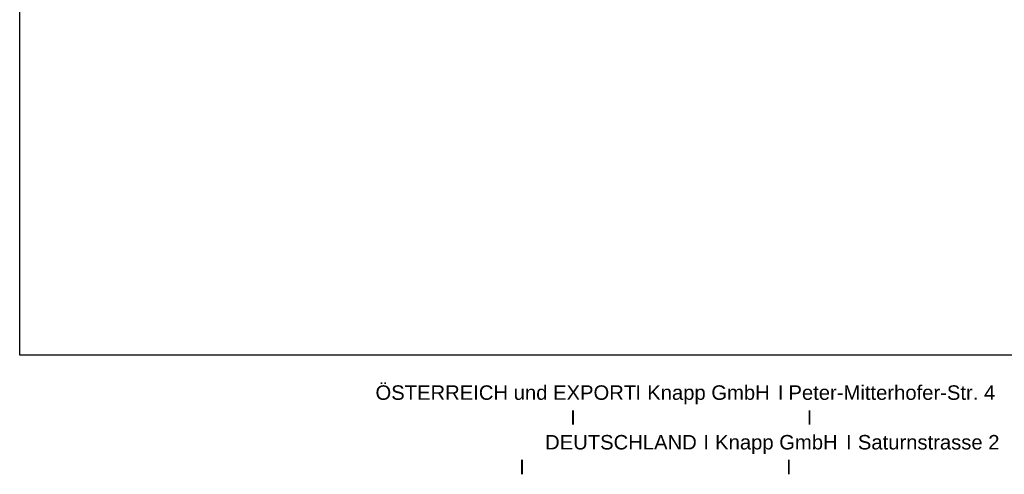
# Model space of a CAD drawing. Header units: inches. Extents: x 15 to 204, y 9 to 289.
# Tile 1 of 5: x 15 to 137, y 10 to 66. Entities that reach past the tile are written whole.
import ezdxf
from ezdxf.enums import TextEntityAlignment as Align

# ---------------------------------------------------------------- set-up
doc = ezdxf.new("R2010")
doc.units = ezdxf.units.IN
doc.header["$MEASUREMENT"] = 0
doc.layers.add('Default', color=7, linetype='Continuous')
doc.styles.add('SEACAD_arial_ttf', font='arial.ttf')

msp = doc.modelspace()

# ---------------------------------------------------------------- linework, layer by layer
at = {"layer": 'Default', "color": 7, "linetype": 'Continuous'}
for p, q in [((15.005, 24.323), (15.005, 252.008)), ((200.067, 24.323), (15.005, 24.323))]:
    msp.add_line(p, q, dxfattribs=at)

# ---------------------------------------------------------------- texts
at = {"layer": 'Default', "color": 7, "linetype": 'Continuous', "style": 'SEACAD_arial_ttf'}
for s, p in [('ÖSTERREICH und EXPORT ', (59.237, 20.584)), ('I', (91.551, 20.584)), (' Knapp GmbH', (92.322, 20.584)), ('I', (109.251, 20.584)), ('Peter-Mitterhofer-Str. 4', (110.579, 20.584)), ('I', (83.451, 17.498)), ('I', (112.851, 17.498)), ('DEUTSCHLAND', (80.322, 14.413)), ('I', (99.994, 14.413)), (' Knapp GmbH ', (100.765, 14.413)), ('I', (117.737, 14.413)), (' Saturnstrasse 2', (118.508, 14.413)), ('I', (77.108, 11.327)), ('I', (110.279, 11.327))]:
    msp.add_text(s, height=1.8, dxfattribs=at).set_placement(p, align=Align.TOP_LEFT)

doc.saveas('drawing.dxf')
